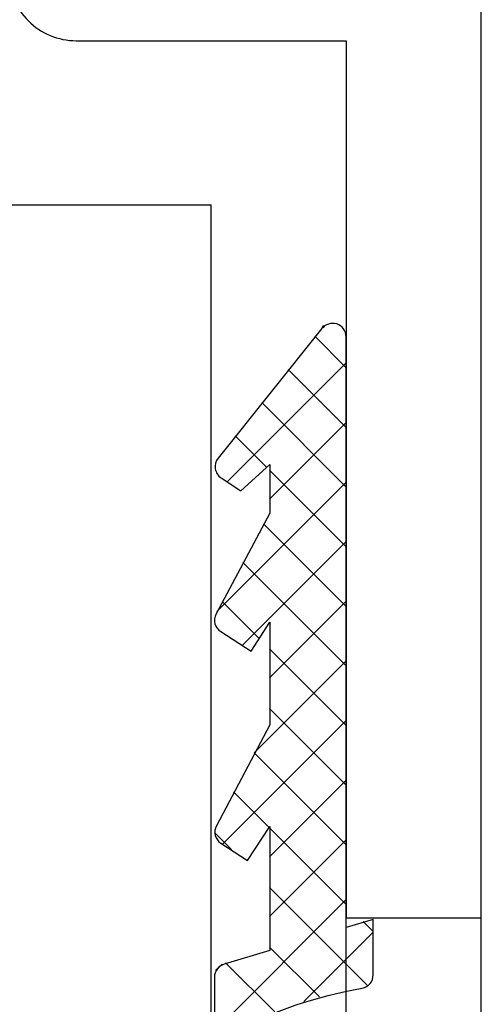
# Model space of a CAD drawing. Extents: x 0 to 532, y -51 to 380.
# Tile 19 of 52: x 169.81 to 176.65, y 161.02 to 175.61. Entities that reach past the tile are written whole.
import ezdxf

# ---------------------------------------------------------------- set-up
doc = ezdxf.new("R2010")
doc.units = 0
doc.header["$MEASUREMENT"] = 0
doc.layers.get('0').update_dxf_attribs({"linetype": 'CONTINUOUS'})
for name, color, linetype in [('SCHRAFFUR', 8, 'CONTINUOUS'), ('U013', 6, 'CONTINUOUS'), ('U018', 1, 'CONTINUOUS'), ('U025', 2, 'CONTINUOUS'), ('U035', 3, 'CONTINUOUS')]:
    doc.layers.add(name, color=color, linetype=linetype)

# ---------------------------------------------------------------- blocks, each defined once
blk = doc.blocks.new('*X')
at = {"color": 0}
for p, q in [((174.292, 171.053), (174.32, 171.081)), ((174.647, 170.459), (174.186, 170.92)), ((172.893, 168.77), (174.647, 170.524)), ((174.647, 169.575), (173.793, 170.429)), ((174.647, 168.691), (173.4, 169.938)), ((173.516, 168.509), (174.647, 169.64)), ((173.466, 168.988), (173.007, 169.447)), ((174.647, 167.807), (173.516, 168.938)), ((172.733, 166.842), (174.647, 168.756)), ((174.647, 166.923), (173.427, 168.143)), ((173.121, 166.346), (174.647, 167.872)), ((174.647, 166.04), (173.119, 167.567)), ((173.355, 166.447), (172.812, 166.99)), ((173.516, 165.857), (174.647, 166.988)), ((174.647, 165.156), (173.516, 166.287)), ((173.288, 164.745), (174.647, 166.104)), ((174.647, 164.272), (173.516, 165.403)), ((172.825, 163.399), (174.647, 165.22)), ((174.647, 163.388), (173.288, 164.746)), ((173.516, 163.205), (174.647, 164.336)), ((173.502, 163.648), (172.983, 164.168)), ((174.647, 162.504), (173.516, 163.635)), ((172.95, 163.317), (172.704, 163.562)), ((173.516, 162.322), (174.647, 163.453)), ((174.961, 161.306), (173.516, 162.751)), ((172.751, 160.673), (174.647, 162.569)), ((175.047, 162.104), (174.902, 162.248)), ((174.025, 161.063), (175.047, 162.085)), ((174.253, 161.13), (173.516, 161.867)), ((172.716, 161.522), (172.811, 161.617)), ((173.591, 160.908), (172.864, 161.635))]:
    blk.add_line(p, q, dxfattribs=at)

msp = doc.modelspace()

# ---------------------------------------------------------------- linework, layer by layer
at = {"layer": 'U013'}
msp.add_lwpolyline([(172.95699, 160.60441, -0.076883), (174.88431, 161.25916, 0.364114), (175.04968, 161.45614), (175.04968, 162.27832), (174.64937, 162.15788), (174.64937, 170.91255, 0.729874), (174.28655, 171.02869), (172.75283, 169.11322, 0.44076), (172.79845, 168.82151), (173.08853, 168.62922), (173.51836, 169.01957), (173.51836, 168.29704), (172.72377, 166.8062, 0.391914), (172.79294, 166.54337), (173.24503, 166.25587), (173.51836, 166.68568), (173.51836, 165.16419), (172.72869, 163.66674, 0.386382), (172.79579, 163.40629), (173.18626, 163.14978), (173.51836, 163.65531), (173.51836, 161.81759), (172.84175, 161.61401, 0.330984), (172.69937, 161.42249), (172.69937, 160.79592, 0.502648)], format="xyb", dxfattribs=at)
at = {"layer": 'U018'}
for p, q in [((174.65092, 77.07928), (174.65092, 162.30152)), ((176.65092, 77.07928), (176.65092, 162.30152))]:
    msp.add_line(p, q, dxfattribs=at)
at = {"layer": 'U025'}
for p in [(169.65092, 172.87059), (172.65092, 64.14806)]:
    msp.add_line(p, (172.65092, 172.87059), dxfattribs=at)
at = {"layer": 'U035'}
msp.add_lwpolyline([(169.65092, 176.30152, 0.414214), (170.65092, 175.30152), (174.65092, 175.30152), (174.65092, 162.30152), (176.65092, 162.30152), (176.65092, 176.30152)], format="xyb", dxfattribs=at)

# ---------------------------------------------------------------- block references
at = {"layer": 'SCHRAFFUR', "linetype": 'CONTINUOUS'}
msp.add_blockref('*X', (0, 0), dxfattribs=at)
msp.add_blockref('*X', (0, 0), dxfattribs=at)
msp.add_blockref('*X', (0, 0), dxfattribs=at)
msp.add_blockref('*X', (0, 0), dxfattribs=at)
msp.add_blockref('*X', (0, 0), dxfattribs=at)
msp.add_blockref('*X', (0, 0), dxfattribs=at)
msp.add_blockref('*X', (0, 0), dxfattribs=at)
msp.add_blockref('*X', (0, 0), dxfattribs=at)
msp.add_blockref('*X', (0, 0), dxfattribs=at)
msp.add_blockref('*X', (0, 0), dxfattribs=at)
msp.add_blockref('*X', (0, 0), dxfattribs=at)
msp.add_blockref('*X', (0, 0), dxfattribs=at)
msp.add_blockref('*X', (0, 0), dxfattribs=at)
msp.add_blockref('*X', (0, 0), dxfattribs=at)
msp.add_blockref('*X', (0, 0), dxfattribs=at)
msp.add_blockref('*X', (0, 0), dxfattribs=at)
msp.add_blockref('*X', (0, 0), dxfattribs=at)
msp.add_blockref('*X', (0, 0), dxfattribs=at)
msp.add_blockref('*X', (0, 0), dxfattribs=at)
msp.add_blockref('*X', (0, 0), dxfattribs=at)
msp.add_blockref('*X', (0, 0), dxfattribs=at)
msp.add_blockref('*X', (0, 0), dxfattribs=at)
msp.add_blockref('*X', (0, 0), dxfattribs=at)
msp.add_blockref('*X', (0, 0), dxfattribs=at)
msp.add_blockref('*X', (0, 0), dxfattribs=at)
msp.add_blockref('*X', (0, 0), dxfattribs=at)

doc.saveas('drawing.dxf')
